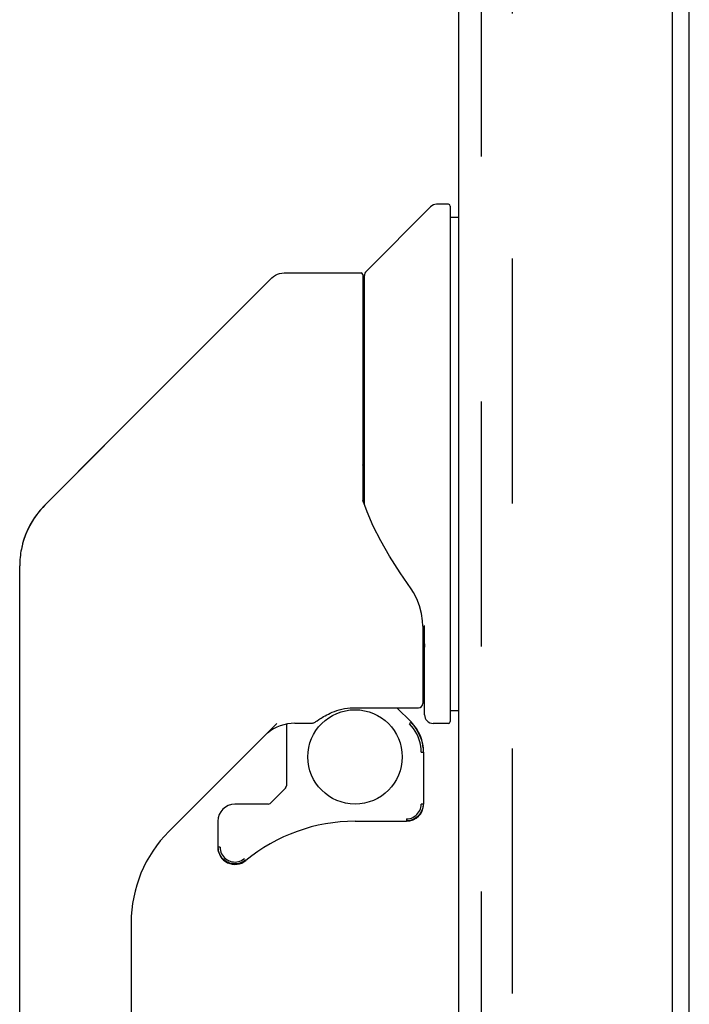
# Model space of a CAD drawing. Header units: inches. Extents: x 0 to 204, y 0 to 132.
# Tile 63 of 114: x 116.3 to 119.37, y 46.79 to 51.31. Entities that reach past the tile are written whole.
import ezdxf

# ---------------------------------------------------------------- set-up
doc = ezdxf.new("R2010")
doc.units = ezdxf.units.IN
doc.header["$LTSCALE"] = 11.243375
doc.header["$MEASUREMENT"] = 0
doc.linetypes.add('HIDDEN', pattern=[0.2, 0.1, -0.1])
doc.layers.get('0').update_dxf_attribs({"linetype": 'CONTINUOUS'})
doc.layers.add('DEFAULT_2', color=8, linetype='HIDDEN')
doc.layers.add('DOOR_ASSEMBLY', color=7, linetype='CONTINUOUS')

msp = doc.modelspace()

# ---------------------------------------------------------------- linework, layer by layer
at = {"color": 3, "linetype": 'Continuous'}
msp.add_line((119.37, 12.9075), (119.37, 86.0115), dxfattribs=at)
at = {"layer": 'DEFAULT_2', "color": 8, "linetype": 'HIDDEN'}
msp.add_line((118.5575, 86.194), (118.5575, 12.7251), dxfattribs=at)
at = {"layer": 'DOOR_ASSEMBLY', "color": 3, "linetype": 'Continuous'}
for p, q in [((119.291, 86.5855), (119.291, 12.3335)), ((118.312, 12.456), (118.312, 86.463))]:
    msp.add_line(p, q, dxfattribs=at)
at = {"layer": 'DOOR_ASSEMBLY', "color": 8, "linetype": 'HIDDEN'}
msp.add_line((118.416, 12.456), (118.416, 86.463), dxfattribs=at)
at = {"layer": 'DOOR_ASSEMBLY', "color": 7, "linetype": 'Continuous'}
for p, q in [((117.8876, 50.1571), (118.1824, 50.4519)), ((118.2648, 50.4635), (118.2102, 50.4635)), ((118.2726, 50.4556), (118.2726, 48.0894)), ((118.2726, 50.4044), (118.312, 50.4044)), ((116.7169, 49.388), (117.4543, 50.1254)), ((117.51, 50.1485), (117.8632, 50.1485)), ((117.8711, 50.1406), (117.8711, 49.0966)), ((117.8789, 49.0846), (117.8789, 50.1363)), ((116.7169, 49.3881), (116.4113, 49.0821)), ((116.4116, 49.0827), (116.6854, 49.3565)), ((116.7169, 49.3881), (116.7169, 49.388)), ((117.8908, 49.0519), (117.8715, 49.1052)), ((117.9193, 48.9865), (117.8908, 49.0519)), ((116.3444, 48.9929), (116.3443, 48.9923)), ((116.3113, 48.9121), (116.3039, 48.8814)), ((116.3112, 48.9118), (116.3099, 48.9064)), ((116.2963, 44.7013), (116.2963, 48.8043)), ((118.1466, 48.5278), (118.1457, 48.5517)), ((118.1545, 48.5275), (118.1544, 48.5302)), ((118.1466, 48.5278), (118.1466, 48.1726)), ((118.1545, 48.5248), (118.1545, 48.5275)), ((118.1545, 48.5222), (118.1545, 48.5248)), ((118.1545, 48.1209), (118.1545, 48.5222)), ((117.8317, 48.1529), (118.127, 48.1529)), ((118.0277, 48.1529), (118.0929, 48.0877)), ((118.2726, 48.1406), (118.312, 48.1406)), ((117.4762, 48.0805), (116.981, 47.5852)), ((117.5589, 48.0816), (117.6349, 48.0816)), ((118.0874, 48.0823), (118.0849, 48.0798)), ((118.1939, 48.0816), (118.2648, 48.0816)), ((117.5207, 48.0778), (117.5207, 47.7945)), ((118.1393, 47.9485), (118.1483, 47.9485)), ((118.1506, 47.9485), (118.1506, 47.7109)), ((117.5172, 47.7862), (117.4454, 47.7143)), ((117.437, 47.7109), (117.2844, 47.7109)), ((118.1483, 47.7109), (118.1393, 47.7109)), ((117.2057, 47.6321), (117.2057, 47.5129)), ((117.8356, 47.6321), (118.0718, 47.6321)), ((117.2082, 47.5043), (117.2077, 47.5129)), ((117.2164, 47.5129), (117.2077, 47.5129)), ((117.3262, 47.4485), (117.3185, 47.4441)), ((117.3333, 47.4537), (117.3262, 47.4485)), ((117.2844, 47.4361), (117.2758, 47.4366)), ((117.2932, 47.4366), (117.2844, 47.4361)), ((117.3019, 47.4381), (117.2932, 47.4366)), ((117.3104, 47.4406), (117.3019, 47.4381)), ((117.3185, 47.4441), (117.3104, 47.4406)), ((116.8081, 47.1677), (116.8081, 44.6158))]:
    msp.add_line(p, q, dxfattribs=at)
for points in [[(117.4543, 50.1254), (117.462, 50.1322), (117.4705, 50.1379), (117.4797, 50.1425), (117.4895, 50.1458), (117.4996, 50.1478), (117.51, 50.1485)], [(117.8711, 49.2657), (117.8712, 49.2669), (117.8718, 49.2682), (117.873, 49.2695), (117.8749, 49.271), (117.8777, 49.2723), (117.8789, 49.2727)], [(116.4113, 49.0821), (116.3902, 49.0593), (116.3647, 49.026), (116.3429, 48.99), (116.3249, 48.9517), (116.3112, 48.9118)], [(118.0934, 48.6985), (118.0431, 48.7716), (117.9941, 48.8486), (117.9533, 48.9195), (117.9193, 48.9865)], [(118.1457, 48.5517), (118.1409, 48.5862), (118.132, 48.6205), (118.1196, 48.6527), (118.1046, 48.6813), (118.0934, 48.6985)], [(118.1466, 48.4831), (118.1471, 48.4819), (118.1482, 48.4782), (118.1492, 48.4745), (118.1501, 48.4709)], [(118.1501, 48.471), (118.1514, 48.4645), (118.1525, 48.458), (118.1534, 48.4514), (118.154, 48.4448), (118.1544, 48.4382), (118.1545, 48.4316)], [(117.6699, 48.0988), (117.6745, 48.1018), (117.6796, 48.1051), (117.6852, 48.1086), (117.6914, 48.1123), (117.6981, 48.1162), (117.7054, 48.1202), (117.7133, 48.1243), (117.7219, 48.1284), (117.7311, 48.1324), (117.7411, 48.1363), (117.7517, 48.1401), (117.7629, 48.1435), (117.7748, 48.1465), (117.7873, 48.149), (117.8003, 48.151), (117.8138, 48.1523), (117.8275, 48.1529), (117.8317, 48.153)], [(117.636, 48.0816), (117.6403, 48.0822), (117.644, 48.0833), (117.6469, 48.0846), (117.6496, 48.0859), (117.6524, 48.0875), (117.6553, 48.0893), (117.6585, 48.0913), (117.6619, 48.0935), (117.6699, 48.0988)], [(118.1393, 47.9485), (118.1387, 47.9631), (118.137, 47.9775), (118.1342, 47.9919), (118.1302, 48.0059), (118.1252, 48.0196), (118.1191, 48.0328), (118.112, 48.0455), (118.1039, 48.0577), (118.0949, 48.0691), (118.0849, 48.0798)], [(118.0913, 48.0861), (118.0912, 48.086), (118.0908, 48.0856), (118.0902, 48.0851), (118.0895, 48.0843), (118.0874, 48.0823)], [(118.0913, 48.0861), (118.1017, 48.0749), (118.1112, 48.0629), (118.1197, 48.0502), (118.1271, 48.0368), (118.1335, 48.023), (118.1388, 48.0086), (118.143, 47.9939), (118.1459, 47.9789), (118.1477, 47.9638), (118.1483, 47.9485)], [(118.0717, 47.6432), (118.0794, 47.6437), (118.0868, 47.6449), (118.0941, 47.647), (118.1011, 47.65), (118.1077, 47.6536), (118.1139, 47.658), (118.1195, 47.663), (118.1245, 47.6687), (118.1289, 47.6748), (118.1326, 47.6815), (118.1355, 47.6885), (118.1376, 47.6957), (118.1389, 47.7032), (118.1393, 47.7109)], [(118.1483, 47.7109), (118.1479, 47.7023), (118.1464, 47.6939), (118.144, 47.6856), (118.1408, 47.6777), (118.1366, 47.6702), (118.1316, 47.6632), (118.1259, 47.6568), (118.1195, 47.6511), (118.1125, 47.6461), (118.105, 47.6419), (118.0971, 47.6387), (118.0889, 47.6363), (118.0804, 47.6348), (118.0718, 47.6344)], [(118.0717, 47.6432), (118.0717, 47.6415), (118.0717, 47.6384)], [(118.0717, 47.6384), (118.0717, 47.6371), (118.0718, 47.636), (118.0718, 47.6351), (118.0718, 47.6346), (118.0718, 47.6344)], [(117.2758, 47.4366), (117.2674, 47.438), (117.2591, 47.4404), (117.2511, 47.4437), (117.2436, 47.4479), (117.2366, 47.4529), (117.2302, 47.4586), (117.2244, 47.465), (117.2194, 47.472), (117.2153, 47.4796), (117.212, 47.4875), (117.2096, 47.4958), (117.2082, 47.5043)], [(117.2164, 47.5129), (117.2168, 47.5051), (117.2181, 47.4976), (117.2203, 47.4902), (117.2233, 47.4831), (117.227, 47.4764), (117.2315, 47.4702), (117.2366, 47.4645), (117.2423, 47.4595), (117.2486, 47.4551), (117.2553, 47.4514), (117.2624, 47.4486), (117.2698, 47.4465), (117.2773, 47.4453), (117.285, 47.445), (117.2926, 47.4455), (117.3001, 47.4469), (117.3075, 47.4491), (117.3146, 47.4521), (117.3212, 47.4559), (117.3275, 47.4605)]]:
    msp.add_lwpolyline(points, dxfattribs=at)
msp.add_circle((117.8356, 47.9274), 0.2165, dxfattribs=at)
for centre, radius, start, end in [((118.2102, 50.4241), 0.0394, 90, 135), ((118.2648, 50.4556), 0.00787, 0, 90), ((117.9085, 50.1363), 0.0295, 135, 180), ((117.8632, 50.1406), 0.00787, 0, 90), ((117.8907, 49.9667), 0.0197, 180, 233.006), ((116.69, 48.8043), 0.3937, 135, 167.3768), ((116.69, 48.8043), 0.3937, 168.7096, 180), ((118.127, 48.1726), 0.0197, 270, 360), ((117.5589, 47.8847), 0.1969, 90, 129.3806), ((117.9537, 47.9485), 0.1969, 0, 45), ((118.1939, 48.1209), 0.0394, 180, 270), ((118.2648, 48.0894), 0.00787, 270, 360), ((117.5088, 47.7945), 0.0118, 315, 360), ((117.2844, 47.6321), 0.0787, 90, 180), ((117.437, 47.7227), 0.0118, 270, 315), ((118.0718, 47.7109), 0.0787, 270, 360), ((117.8356, 46.8447), 0.7874, 90, 129.5212), ((117.3986, 47.1677), 0.5906, 135, 180), ((117.2844, 47.5129), 0.0787, 180, 309.5212)]:
    msp.add_arc(centre, radius, start, end, dxfattribs=at)

doc.saveas('drawing.dxf')
